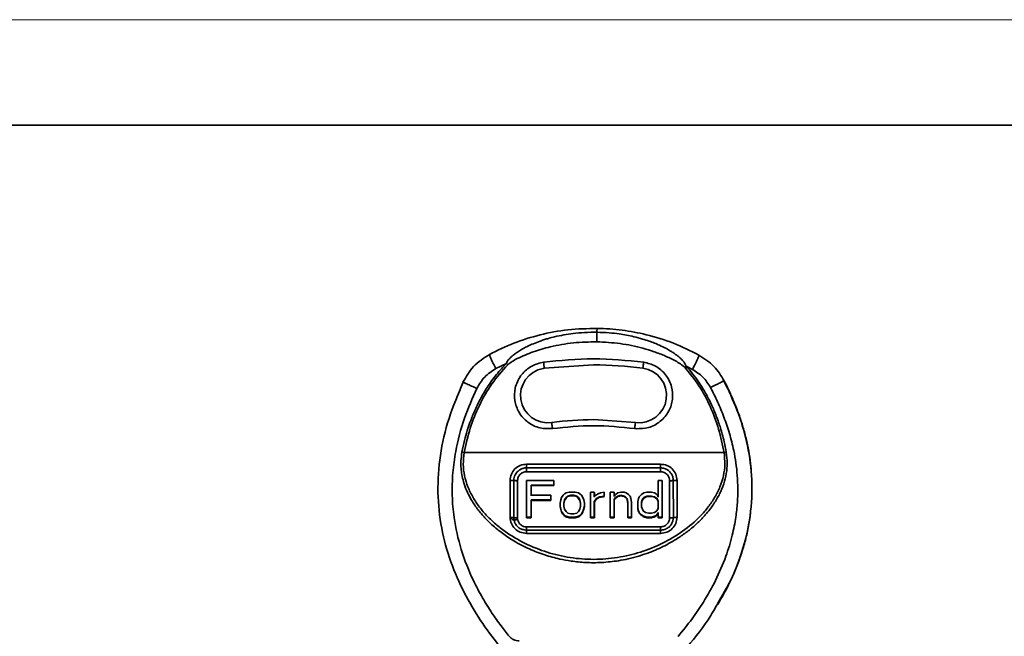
# Model space of a CAD drawing. Header units: millimetres. Extents: x 2485 to 2999, y 1640 to 2004.
# Tile 30 of 32: x 2659 to 2740, y 1953 to 2004. Entities that reach past the tile are written whole.
import ezdxf

# ---------------------------------------------------------------- set-up
doc = ezdxf.new("R2010")
doc.units = ezdxf.units.MM
doc.layers.add('粗实线层', color=7, linetype='Continuous', lineweight=35)
doc.layers.add('细实线层', color=3, linetype='Continuous', lineweight=18)

msp = doc.modelspace()

# ---------------------------------------------------------------- linework, layer by layer
at = {"layer": '粗实线层'}
for p, q in [((2699.097, 1975.71), (2698.236, 1975.284)), ((2702.021, 1975.794), (2702.141, 1975.813)), ((2702.208, 1975.318), (2702.11, 1975.302)), ((2706.253, 1975.592), (2702.208, 1975.318)), ((2714.368, 1975.224), (2713.846, 1975.494)), ((2695.571, 1974.15), (2695.533, 1974.165)), ((2706.253, 1971.092), (2709.691, 1970.859)), ((2709.744, 1970.35), (2709.623, 1970.363)), ((2695.449, 1968.415), (2695.636, 1968.381)), ((2695.636, 1968.381), (2716.96, 1968.381)), ((2700.754, 1967.437), (2711.752, 1967.437)), ((2711.752, 1967.131), (2700.754, 1967.131)), ((2700.754, 1966.819), (2711.752, 1966.819)), ((2699.707, 1966.09), (2699.706, 1963.043)), ((2700.009, 1963.012), (2700.009, 1966.078)), ((2700.752, 1966.07), (2700.753, 1966.092)), ((2700.753, 1966.092), (2700.753, 1963.092)), ((2703.003, 1966.092), (2700.753, 1966.092)), ((2703.003, 1965.709), (2701.128, 1965.709)), ((2701.128, 1965.709), (2701.128, 1964.879)), ((2701.128, 1965.709), (2701.129, 1965.681)), ((2703.004, 1965.681), (2701.129, 1965.681)), ((2703.003, 1965.709), (2703.003, 1966.092)), ((2703.004, 1966.07), (2703.003, 1966.092)), ((2703.004, 1965.681), (2703.003, 1965.709)), ((2711.564, 1966.07), (2711.565, 1966.092)), ((2711.565, 1966.092), (2711.565, 1964.751)), ((2711.878, 1966.092), (2711.565, 1966.092)), ((2711.878, 1966.092), (2711.878, 1963.092)), ((2711.879, 1966.07), (2711.878, 1966.092)), ((2712.497, 1966.075), (2712.497, 1963.015)), ((2712.8, 1963.043), (2712.799, 1966.09)), ((2702.753, 1964.879), (2701.128, 1964.879)), ((2702.753, 1964.496), (2702.753, 1964.879)), ((2702.754, 1964.845), (2702.753, 1964.879)), ((2703.628, 1964.687), (2703.565, 1964.496)), ((2703.628, 1964.687), (2703.753, 1964.879)), ((2703.753, 1964.879), (2703.878, 1965.007)), ((2704.003, 1965.07), (2703.878, 1965.007)), ((2703.878, 1964.496), (2704.003, 1964.687)), ((2704.004, 1964.65), (2703.879, 1964.457)), ((2704.253, 1965.134), (2704.003, 1965.07)), ((2704.003, 1964.687), (2704.128, 1964.815)), ((2704.003, 1964.687), (2704.004, 1964.65)), ((2704.128, 1964.779), (2704.004, 1964.65)), ((2704.128, 1964.815), (2704.378, 1964.879)), ((2704.128, 1964.779), (2704.378, 1964.843)), ((2704.128, 1964.815), (2704.128, 1964.779)), ((2704.753, 1965.134), (2704.253, 1965.134)), ((2704.378, 1964.879), (2704.628, 1964.879)), ((2704.378, 1964.843), (2704.378, 1964.879)), ((2704.378, 1964.843), (2704.628, 1964.843)), ((2704.628, 1964.879), (2704.878, 1964.815)), ((2704.628, 1964.843), (2704.628, 1964.879)), ((2704.628, 1964.843), (2704.877, 1964.779)), ((2705.003, 1965.07), (2704.753, 1965.134)), ((2704.877, 1964.779), (2704.878, 1964.815)), ((2704.877, 1964.779), (2705.002, 1964.65)), ((2704.878, 1964.815), (2705.003, 1964.687)), ((2705.002, 1964.65), (2705.003, 1964.687)), ((2705.002, 1964.65), (2705.127, 1964.457)), ((2705.003, 1965.07), (2705.128, 1965.007)), ((2705.003, 1964.687), (2705.128, 1964.496)), ((2705.253, 1964.879), (2705.128, 1965.007)), ((2705.378, 1964.687), (2705.253, 1964.879)), ((2705.378, 1964.687), (2705.44, 1964.496)), ((2706.002, 1965.103), (2706.003, 1965.134)), ((2706.003, 1965.134), (2706.003, 1963.092)), ((2706.315, 1965.134), (2706.003, 1965.134)), ((2706.315, 1964.751), (2706.315, 1965.134)), ((2706.316, 1965.103), (2706.315, 1965.134)), ((2706.315, 1964.751), (2706.44, 1964.879)), ((2706.44, 1964.879), (2706.628, 1965.007)), ((2706.503, 1964.624), (2706.753, 1964.751)), ((2706.815, 1965.07), (2706.628, 1965.007)), ((2707.128, 1964.815), (2706.753, 1964.751)), ((2706.753, 1964.751), (2706.753, 1964.714)), ((2707.128, 1965.134), (2706.815, 1965.07)), ((2707.128, 1964.815), (2707.128, 1965.134)), ((2707.129, 1965.103), (2707.128, 1965.134)), ((2707.129, 1964.779), (2707.128, 1964.815)), ((2707.627, 1965.103), (2707.628, 1965.134)), ((2707.628, 1965.134), (2707.628, 1963.092)), ((2707.94, 1965.134), (2707.628, 1965.134)), ((2707.94, 1964.815), (2707.94, 1965.134)), ((2707.94, 1965.134), (2707.941, 1965.103)), ((2707.94, 1964.815), (2708.065, 1964.943)), ((2707.94, 1964.56), (2708.065, 1964.687)), ((2708.065, 1964.943), (2708.253, 1965.07)), ((2708.065, 1964.687), (2708.253, 1964.815)), ((2708.066, 1964.65), (2708.065, 1964.687)), ((2708.503, 1965.134), (2708.253, 1965.07)), ((2708.503, 1964.879), (2708.253, 1964.815)), ((2708.253, 1964.815), (2708.253, 1964.779)), ((2708.753, 1965.134), (2708.503, 1965.134)), ((2708.753, 1964.815), (2708.503, 1964.879)), ((2708.503, 1964.879), (2708.503, 1964.843)), ((2708.753, 1965.134), (2708.94, 1965.07)), ((2708.753, 1964.815), (2708.878, 1964.751)), ((2708.753, 1964.779), (2708.753, 1964.815)), ((2708.878, 1964.751), (2708.877, 1964.714)), ((2709.003, 1964.624), (2708.878, 1964.751)), ((2709.128, 1964.943), (2708.94, 1965.07)), ((2709.253, 1964.815), (2709.128, 1964.943)), ((2709.253, 1964.815), (2709.315, 1964.624)), ((2709.94, 1964.624), (2710.003, 1964.751)), ((2710.003, 1964.751), (2710.19, 1964.943)), ((2710.19, 1964.943), (2710.378, 1965.07)), ((2710.253, 1964.496), (2710.378, 1964.687)), ((2710.378, 1964.65), (2710.254, 1964.457)), ((2710.628, 1965.134), (2710.378, 1965.07)), ((2710.378, 1964.687), (2710.628, 1964.815)), ((2710.628, 1964.779), (2710.378, 1964.65)), ((2710.378, 1964.687), (2710.378, 1964.65)), ((2711.003, 1965.134), (2710.628, 1965.134)), ((2710.628, 1964.815), (2711.003, 1964.815)), ((2710.628, 1964.815), (2710.628, 1964.779)), ((2710.628, 1964.779), (2711.003, 1964.779)), ((2711.253, 1965.07), (2711.003, 1965.134)), ((2711.003, 1964.815), (2711.253, 1964.751)), ((2711.003, 1964.779), (2711.003, 1964.815)), ((2711.003, 1964.779), (2711.252, 1964.714)), ((2711.252, 1964.714), (2711.253, 1964.751)), ((2711.252, 1964.714), (2711.44, 1964.586)), ((2711.253, 1965.07), (2711.378, 1965.007)), ((2711.253, 1964.751), (2711.44, 1964.624)), ((2711.503, 1964.879), (2711.378, 1965.007)), ((2711.565, 1964.751), (2711.503, 1964.879)), ((2702.753, 1964.496), (2701.128, 1964.496)), ((2701.128, 1964.496), (2701.128, 1963.092)), ((2701.128, 1964.496), (2701.129, 1964.456)), ((2702.754, 1964.456), (2701.129, 1964.456)), ((2702.754, 1964.456), (2702.753, 1964.496)), ((2703.503, 1964.241), (2703.502, 1964.2)), ((2703.502, 1963.942), (2703.503, 1963.985)), ((2703.565, 1964.496), (2703.503, 1964.241)), ((2703.503, 1963.985), (2703.503, 1964.241)), ((2703.628, 1963.539), (2703.503, 1963.985)), ((2703.815, 1964.241), (2703.878, 1964.496)), ((2703.815, 1963.985), (2703.815, 1964.241)), ((2703.815, 1964.241), (2703.816, 1964.199)), ((2703.878, 1963.73), (2703.815, 1963.985)), ((2703.816, 1964.199), (2703.879, 1964.457)), ((2703.816, 1964.199), (2703.816, 1963.942)), ((2703.879, 1964.457), (2703.878, 1964.496)), ((2705.127, 1964.457), (2705.128, 1964.496)), ((2705.189, 1964.199), (2705.127, 1964.457)), ((2705.128, 1964.496), (2705.19, 1964.241)), ((2705.19, 1963.985), (2705.128, 1963.73)), ((2705.19, 1964.241), (2705.189, 1964.199)), ((2705.189, 1964.199), (2705.189, 1963.942)), ((2705.19, 1964.241), (2705.19, 1963.985)), ((2705.378, 1963.539), (2705.503, 1963.985)), ((2705.44, 1964.496), (2705.503, 1964.241)), ((2705.503, 1963.985), (2705.503, 1964.241)), ((2705.503, 1964.241), (2705.504, 1964.2)), ((2705.504, 1963.942), (2705.503, 1963.985)), ((2706.315, 1964.368), (2706.503, 1964.624)), ((2706.315, 1964.368), (2706.315, 1963.092)), ((2706.316, 1964.328), (2706.315, 1964.368)), ((2706.503, 1964.586), (2706.503, 1964.624)), ((2707.94, 1964.56), (2707.94, 1963.092)), ((2707.941, 1964.521), (2707.94, 1964.56)), ((2709.002, 1964.586), (2709.003, 1964.624)), ((2709.003, 1964.624), (2709.065, 1964.304)), ((2709.065, 1964.304), (2709.065, 1963.092)), ((2709.065, 1964.264), (2709.065, 1964.304)), ((2709.315, 1964.624), (2709.378, 1964.304)), ((2709.378, 1964.304), (2709.378, 1963.092)), ((2709.378, 1964.304), (2709.379, 1964.264)), ((2709.878, 1964.368), (2709.877, 1964.329)), ((2709.877, 1963.813), (2709.878, 1963.858)), ((2709.94, 1964.624), (2709.878, 1964.368)), ((2709.878, 1963.858), (2709.878, 1964.368)), ((2709.878, 1963.858), (2709.94, 1963.602)), ((2710.19, 1964.304), (2710.253, 1964.496)), ((2710.19, 1963.921), (2710.19, 1964.304)), ((2710.19, 1964.304), (2710.191, 1964.264)), ((2710.315, 1963.602), (2710.19, 1963.921)), ((2710.191, 1964.264), (2710.254, 1964.457)), ((2710.191, 1964.264), (2710.191, 1963.877)), ((2710.254, 1964.457), (2710.253, 1964.496)), ((2711.44, 1964.624), (2711.565, 1964.432)), ((2711.44, 1964.586), (2711.44, 1964.624)), ((2711.44, 1964.586), (2711.564, 1964.393)), ((2711.564, 1964.393), (2711.565, 1964.432)), ((2711.564, 1964.393), (2711.564, 1963.749)), ((2711.565, 1964.432), (2711.565, 1963.794)), ((2699.706, 1963.043), (2699.721, 1962.868)), ((2700.018, 1962.891), (2700.009, 1963.012)), ((2700.753, 1963.092), (2700.752, 1963.039)), ((2701.129, 1963.039), (2700.752, 1963.039)), ((2701.128, 1963.092), (2700.753, 1963.092)), ((2701.128, 1963.092), (2701.129, 1963.039)), ((2703.628, 1963.539), (2703.627, 1963.49)), ((2703.753, 1963.347), (2703.628, 1963.539)), ((2703.753, 1963.347), (2703.752, 1963.297)), ((2703.878, 1963.219), (2703.753, 1963.347)), ((2703.877, 1963.168), (2703.878, 1963.219)), ((2704.003, 1963.539), (2703.878, 1963.73)), ((2703.878, 1963.219), (2704.003, 1963.156)), ((2704.003, 1963.156), (2704.002, 1963.103)), ((2704.128, 1963.411), (2704.003, 1963.539)), ((2704.253, 1963.092), (2704.003, 1963.156)), ((2704.378, 1963.347), (2704.128, 1963.411)), ((2704.753, 1963.092), (2704.253, 1963.092)), ((2704.253, 1963.092), (2704.253, 1963.039)), ((2704.753, 1963.039), (2704.253, 1963.039)), ((2704.628, 1963.347), (2704.378, 1963.347)), ((2704.878, 1963.411), (2704.628, 1963.347)), ((2705.003, 1963.156), (2704.753, 1963.092)), ((2704.753, 1963.092), (2704.753, 1963.039)), ((2705.003, 1963.539), (2704.878, 1963.411)), ((2705.128, 1963.73), (2705.003, 1963.539)), ((2705.128, 1963.219), (2705.003, 1963.156)), ((2705.003, 1963.156), (2705.003, 1963.103)), ((2705.128, 1963.219), (2705.253, 1963.347)), ((2705.128, 1963.168), (2705.128, 1963.219)), ((2705.253, 1963.347), (2705.378, 1963.539)), ((2705.254, 1963.297), (2705.253, 1963.347)), ((2705.379, 1963.49), (2705.378, 1963.539)), ((2706.003, 1963.092), (2706.002, 1963.039)), ((2706.316, 1963.039), (2706.002, 1963.039)), ((2706.315, 1963.092), (2706.003, 1963.092)), ((2706.315, 1963.092), (2706.316, 1963.039)), ((2707.628, 1963.092), (2707.627, 1963.039)), ((2707.941, 1963.039), (2707.627, 1963.039)), ((2707.94, 1963.092), (2707.628, 1963.092)), ((2707.94, 1963.092), (2707.941, 1963.039)), ((2709.065, 1963.092), (2709.064, 1963.039)), ((2709.379, 1963.039), (2709.064, 1963.039)), ((2709.378, 1963.092), (2709.065, 1963.092)), ((2709.378, 1963.092), (2709.379, 1963.039)), ((2710.003, 1963.475), (2709.94, 1963.602)), ((2709.94, 1963.602), (2709.94, 1963.555)), ((2710.003, 1963.475), (2710.002, 1963.426)), ((2710.19, 1963.283), (2710.003, 1963.475)), ((2710.378, 1963.156), (2710.19, 1963.283)), ((2710.19, 1963.283), (2710.19, 1963.232)), ((2710.503, 1963.475), (2710.315, 1963.602)), ((2710.378, 1963.156), (2710.377, 1963.103)), ((2710.628, 1963.092), (2710.378, 1963.156)), ((2710.753, 1963.411), (2710.503, 1963.475)), ((2711.003, 1963.092), (2710.628, 1963.092)), ((2710.628, 1963.092), (2710.628, 1963.039)), ((2711.003, 1963.039), (2710.628, 1963.039)), ((2711.003, 1963.411), (2710.753, 1963.411)), ((2711.253, 1963.475), (2711.003, 1963.411)), ((2711.253, 1963.156), (2711.003, 1963.092)), ((2711.003, 1963.092), (2711.003, 1963.039)), ((2711.44, 1963.602), (2711.253, 1963.475)), ((2711.378, 1963.219), (2711.253, 1963.156)), ((2711.253, 1963.156), (2711.253, 1963.103)), ((2711.378, 1963.219), (2711.503, 1963.347)), ((2711.378, 1963.168), (2711.378, 1963.219)), ((2711.565, 1963.794), (2711.44, 1963.602)), ((2711.503, 1963.347), (2711.565, 1963.475)), ((2711.504, 1963.297), (2711.503, 1963.347)), ((2711.565, 1963.475), (2711.564, 1963.422)), ((2711.565, 1963.092), (2711.564, 1963.039)), ((2711.879, 1963.039), (2711.564, 1963.039)), ((2711.565, 1963.092), (2711.565, 1963.475)), ((2711.878, 1963.092), (2711.565, 1963.092)), ((2711.878, 1963.092), (2711.879, 1963.039)), ((2711.752, 1962.282), (2700.754, 1962.282)), ((2700.754, 1962.014), (2711.752, 1962.014)), ((2711.752, 1961.752), (2700.754, 1961.752))]:
    msp.add_line(p, q, dxfattribs=at)
msp.add_lwpolyline([(2515.413, 1995.295), (2990.026, 1995.295), (2990.026, 1646.849), (2515.413, 1646.849)], close=True, dxfattribs=at)
at = {"layer": '粗实线层', "flags": 128}
for points in [[(2699.404, 1963.069), (2699.404, 1963.446), (2699.404, 1963.824), (2699.404, 1964.203), (2699.404, 1964.582), (2699.404, 1964.961), (2699.404, 1965.341), (2699.404, 1965.721), (2699.404, 1966.102)], [(2713.102, 1966.102), (2713.102, 1965.721), (2713.102, 1965.341), (2713.102, 1964.961), (2713.102, 1964.582), (2713.102, 1964.203), (2713.102, 1963.824), (2713.102, 1963.446), (2713.102, 1963.069)]]:
    msp.add_lwpolyline(points, dxfattribs=at)
at = {"layer": '粗实线层'}
for centre, radius, start, end in [((2702.511, 1973.088), 2.25, 100.27558, 277.74858), ((2706.253, 1945.592), 30, 82.25142, 90), ((2709.994, 1973.088), 2.25, 262.25142, 82.25142), ((2706.253, 1945.592), 25.5, 90, 97.74858)]:
    msp.add_arc(centre, radius, start, end, dxfattribs=at)
for centre, major_axis, ratio, start_param, end_param in [((2700.844, 1968.382), (0.01, 35), 0.002605, 1.636918, 1.724077), ((2701.037, 1968.382), (-0.008, 35), 0.002608, 4.611149, 4.635135), ((2702.912, 1968.382), (-0.006, 35), 0.002611, 4.635135, 4.646267), ((2711.656, 1968.382), (0.008, 35), 0.002609, 1.636918, 1.675651), ((2711.787, 1968.382), (-0.01, 35), 0.002605, 4.559109, 4.646266), ((2702.662, 1968.382), (-0.01, 35), 0.002603, 4.599983, 4.611149), ((2706.094, 1968.382), (0.011, 35), 0.0026, 1.664635, 1.724077), ((2706.225, 1968.382), (-0.009, 35), 0.002605, 4.607484, 4.61855), ((2706.615, 1968.382), (203.522, 34.816), 0.017623, 4.710055, 4.711901), ((2707.037, 1968.382), (-0.009, 35), 0.002606, 4.609247, 4.618554), ((2707.719, 1968.382), (0.011, 35), 0.0026, 1.664635, 1.724077), ((2707.85, 1968.382), (-0.009, 35), 0.002606, 4.609336, 4.618551), ((2708.152, 1968.382), (135.705, 34.834), 0.025092, 4.706696, 4.708536), ((2708.854, 1968.382), (135.705, -34.834), 0.025092, 4.716242, 4.718082), ((2701.037, 1968.382), (-0.012, 35), 0.002596, 4.559108, 4.599983), ((2703.594, 1968.382), (0.011, 35), 0.002598, 1.690589, 1.698019), ((2705.412, 1968.382), (-0.011, 35), 0.002598, 4.585167, 4.592597), ((2706.225, 1968.382), (-0.012, 35), 0.002595, 4.559108, 4.596291), ((2707.85, 1968.382), (-0.012, 35), 0.002596, 4.559108, 4.601849), ((2709.119, 1968.382), (-6.728, 35), 0.023461, 1.674972, 1.684228), ((2709.156, 1968.382), (0.012, 35), 0.002595, 1.68874, 1.724077), ((2709.287, 1968.382), (-0.012, 35), 0.002595, 4.559108, 4.594451), ((2709.969, 1968.382), (0.011, 35), 0.002599, 1.686879, 1.701733), ((2704.286, 1968.382), (134.855, -34.638), 0.037235, 4.719847, 4.721703), ((2704.719, 1968.382), (134.855, 34.638), 0.037235, 4.703074, 4.704931), ((2709.991, 1968.382), (-8.371, 34.999), 0.03288, 1.693868, 1.701304), ((2710.661, 1968.382), (134.855, -34.638), 0.037234, 4.719847, 4.721703), ((2710.969, 1968.382), (134.855, 34.638), 0.037235, 4.703075, 4.704931), ((2711.656, 1968.382), (0.013, 35), 0.00259, 1.712995, 1.724077)]:
    msp.add_ellipse(centre, major_axis=major_axis, ratio=ratio, start_param=start_param, end_param=end_param, dxfattribs=at)
for points, knots in [([(2697.711, 1976.458), (2698.368, 1976.78), (2699.701, 1977.432), (2701.868, 1978.098), (2704.161, 1978.537), (2705.738, 1978.572), (2706.537, 1978.589)], [0, 0, 0, 0, 0.23907, 0.4853959, 0.7390249, 1, 1, 1, 1]), ([(2706.531, 1978.273), (2706.533, 1978.367), (2706.536, 1978.549), (2706.536, 1978.576), (2706.537, 1978.589)], [0, 0, 0, 0, 0.516422, 1, 1, 1, 1]), ([(2706.537, 1978.589), (2706.886, 1978.578), (2707.576, 1978.556), (2708.597, 1978.449), (2709.591, 1978.292), (2711.006, 1977.985), (2712.818, 1977.433), (2714.213, 1976.742), (2714.905, 1976.399)], [0, 0, 0, 0, 0.119828, 0.237287, 0.352382, 0.465117, 0.734936, 1, 1, 1, 1]), ([(2706.531, 1978.273), (2706.19, 1978.271), (2705.537, 1978.267), (2704.627, 1978.184), (2703.809, 1978.062), (2703.137, 1977.921), (2702.616, 1977.786), (2702.219, 1977.666), (2701.799, 1977.527), (2701.335, 1977.346), (2700.883, 1977.145), (2700.502, 1976.947), (2700.176, 1976.756), (2699.891, 1976.567), (2699.696, 1976.422), (2699.537, 1976.284), (2699.416, 1976.17), (2699.27, 1976.021), (2699.161, 1975.88), (2699.116, 1975.76), (2699.097, 1975.71)], [0, 0, 0, 0, 0.125501, 0.240115, 0.33611, 0.429862, 0.492616, 0.534149, 0.582944, 0.655398, 0.717887, 0.765209, 0.813801, 0.857215, 0.891332, 0.903256, 0.935196, 0.952688, 0.980349, 1, 1, 1, 1]), ([(2706.519, 1977.484), (2706.52, 1977.559), (2706.523, 1977.711), (2706.526, 1977.927), (2706.529, 1978.122), (2706.531, 1978.223), (2706.531, 1978.273)], [0, 0, 0, 0, 0.246748, 0.500007, 0.753262, 1, 1, 1, 1]), ([(2713.846, 1975.494), (2713.844, 1975.504), (2713.84, 1975.527), (2713.83, 1975.549), (2713.819, 1975.571), (2713.788, 1975.63), (2713.729, 1975.734), (2713.65, 1975.858), (2713.529, 1975.988), (2713.394, 1976.125), (2713.218, 1976.278), (2713.037, 1976.418), (2712.822, 1976.571), (2712.553, 1976.744), (2712.165, 1976.966), (2711.723, 1977.182), (2711.245, 1977.385), (2710.78, 1977.558), (2710.217, 1977.74), (2709.407, 1977.954), (2708.492, 1978.125), (2707.48, 1978.241), (2706.866, 1978.262), (2706.531, 1978.273)], [0, 0, 0, 0, 0.003796, 0.00865, 0.009148, 0.01267, 0.033346, 0.053512, 0.066877, 0.099202, 0.124836, 0.153371, 0.183886, 0.222856, 0.271771, 0.349317, 0.404743, 0.463896, 0.532889, 0.623694, 0.77313, 0.876452, 1, 1, 1, 1]), ([(2706.519, 1977.484), (2705.877, 1977.471), (2704.592, 1977.446), (2702.845, 1977.136), (2701.304, 1976.691), (2700.271, 1976.256), (2699.572, 1975.888), (2699.324, 1975.698), (2699.203, 1975.604)], [0, 0, 0, 0, 0.251134, 0.502215, 0.691721, 0.878118, 0.940133, 1, 1, 1, 1]), ([(2713.736, 1975.394), (2713.619, 1975.491), (2713.381, 1975.689), (2712.834, 1975.999), (2712.123, 1976.345), (2711.23, 1976.688), (2710.009, 1977.061), (2708.435, 1977.388), (2707.158, 1977.452), (2706.519, 1977.484)], [0, 0, 0, 0, 0.059645, 0.121609, 0.246625, 0.370336, 0.497628, 0.748775, 1, 1, 1, 1]), ([(2695.533, 1974.165), (2695.792, 1974.62), (2696.329, 1975.562), (2697.24, 1976.153), (2697.711, 1976.458)], [0, 0, 0, 0, 0.482757, 1, 1, 1, 1]), ([(2697.711, 1976.458), (2697.71, 1976.438), (2697.708, 1976.396), (2697.819, 1976.127), (2698.001, 1975.742), (2698.159, 1975.433), (2698.236, 1975.284)], [0, 0, 0, 0, 0.242367, 0.500665, 0.758597, 1, 1, 1, 1]), ([(2714.368, 1975.224), (2714.446, 1975.373), (2714.608, 1975.682), (2714.793, 1976.068), (2714.907, 1976.337), (2714.905, 1976.379), (2714.905, 1976.399)], [0, 0, 0, 0, 0.241447, 0.499456, 0.757764, 1, 1, 1, 1]), ([(2714.905, 1976.399), (2715.343, 1976.114), (2716.19, 1975.564), (2716.717, 1974.703), (2716.97, 1974.288)], [0, 0, 0, 0, 0.518093, 1, 1, 1, 1]), ([(2695.449, 1968.415), (2695.514, 1968.741), (2695.635, 1969.339), (2695.864, 1970.152), (2696.133, 1970.951), (2696.47, 1971.806), (2696.934, 1972.773), (2697.528, 1973.792), (2698.242, 1974.799), (2698.819, 1975.414), (2699.097, 1975.71)], [0, 0, 0, 0, 0.120366, 0.221118, 0.306047, 0.425749, 0.554022, 0.694625, 0.852997, 1, 1, 1, 1]), ([(2699.203, 1975.604), (2698.75, 1975.095), (2697.843, 1974.076), (2696.848, 1972.288), (2696.074, 1970.389), (2695.783, 1969.056), (2695.636, 1968.381)], [0, 0, 0, 0, 0.249613, 0.499785, 0.746933, 1, 1, 1, 1]), ([(2698.236, 1975.284), (2697.909, 1975.074), (2697.257, 1974.656), (2696.864, 1973.987), (2696.667, 1973.654)], [0, 0, 0, 0, 0.500831, 1, 1, 1, 1]), ([(2699.097, 1975.71), (2699.115, 1975.692), (2699.15, 1975.657), (2699.185, 1975.622), (2699.203, 1975.604)], [0, 0, 0, 0, 0.503585, 1, 1, 1, 1]), ([(2702.882, 1970.363), (2702.539, 1970.353), (2702.01, 1970.337), (2701.336, 1970.582), (2700.86, 1970.866), (2700.448, 1971.241), (2700.03, 1971.816), (2699.731, 1972.647), (2699.758, 1973.531), (2699.978, 1974.207), (2700.254, 1974.691), (2700.619, 1975.108), (2701.183, 1975.549), (2701.691, 1975.698), (2702.021, 1975.794)], [0, 0, 0, 0, 0.119873, 0.184967, 0.25, 0.315094, 0.380127, 0.5, 0.619873, 0.684967, 0.75, 0.815094, 0.880127, 1, 1, 1, 1]), ([(2702.141, 1975.813), (2702.152, 1975.752), (2702.171, 1975.646), (2702.182, 1975.524), (2702.193, 1975.426), (2702.205, 1975.339), (2702.207, 1975.325), (2702.208, 1975.318)], [0, 0, 0, 0, 0.238324, 0.410039, 0.532766, 0.750226, 1, 1, 1, 1]), ([(2710.365, 1975.813), (2710.698, 1975.732), (2711.213, 1975.606), (2711.796, 1975.19), (2712.179, 1974.789), (2712.476, 1974.318), (2712.725, 1973.652), (2712.791, 1972.77), (2712.529, 1971.927), (2712.137, 1971.333), (2711.742, 1970.941), (2711.278, 1970.636), (2710.617, 1970.362), (2710.087, 1970.354), (2709.744, 1970.35)], [0, 0, 0, 0, 0.119873, 0.184967, 0.25, 0.315094, 0.380127, 0.5, 0.619873, 0.684967, 0.75, 0.815094, 0.880127, 1, 1, 1, 1]), ([(2710.298, 1975.318), (2710.298, 1975.32), (2710.299, 1975.324), (2710.303, 1975.359), (2710.311, 1975.413), (2710.318, 1975.469), (2710.329, 1975.544), (2710.343, 1975.649), (2710.357, 1975.756), (2710.365, 1975.813)], [0, 0, 0, 0, 0.136011, 0.272021, 0.408032, 0.544043, 0.588953, 0.778866, 1, 1, 1, 1]), ([(2713.736, 1975.394), (2713.754, 1975.411), (2713.791, 1975.444), (2713.828, 1975.477), (2713.846, 1975.494)], [0, 0, 0, 0, 0.496447, 1, 1, 1, 1]), ([(2716.96, 1968.381), (2716.828, 1969.028), (2716.568, 1970.306), (2715.864, 1972.153), (2714.965, 1973.891), (2714.139, 1974.902), (2713.736, 1975.394)], [0, 0, 0, 0, 0.252771, 0.500175, 0.756343, 1, 1, 1, 1]), ([(2713.846, 1975.494), (2713.983, 1975.341), (2714.309, 1974.976), (2714.757, 1974.38), (2715.148, 1973.784), (2715.452, 1973.263), (2715.701, 1972.8), (2715.929, 1972.336), (2716.139, 1971.864), (2716.334, 1971.379), (2716.512, 1970.893), (2716.676, 1970.393), (2716.829, 1969.865), (2716.999, 1969.199), (2717.092, 1968.703), (2717.147, 1968.413)], [0, 0, 0, 0, 0.077739, 0.185261, 0.28246, 0.34745, 0.413835, 0.481613, 0.543374, 0.609468, 0.679853, 0.739418, 0.808904, 0.888146, 1, 1, 1, 1]), ([(2715.857, 1973.724), (2715.664, 1974.029), (2715.279, 1974.639), (2714.672, 1975.029), (2714.368, 1975.224)], [0, 0, 0, 0, 0.4992, 1, 1, 1, 1]), ([(2695.552, 1974.159), (2695.135, 1973.18), (2694.308, 1971.244), (2693.606, 1968.189), (2693.394, 1965.143), (2693.706, 1962.19), (2694.466, 1959.423), (2695.577, 1956.895), (2696.917, 1954.601), (2697.963, 1953.223), (2698.476, 1952.548)], [0, 0, 0, 0, 0.137864, 0.27279, 0.404487, 0.532448, 0.65616, 0.775334, 0.889917, 1, 1, 1, 1]), ([(2696.667, 1973.654), (2696.312, 1972.849), (2695.575, 1971.18), (2694.959, 1968.838), (2694.669, 1966.697), (2694.618, 1964.882), (2694.794, 1962.755), (2695.332, 1960.393), (2696.198, 1958.198), (2697.1, 1956.484), (2697.871, 1955.247), (2698.608, 1954.199), (2699.102, 1953.578), (2699.328, 1953.293)], [0, 0, 0, 0, 0.120905, 0.250766, 0.331428, 0.417724, 0.500091, 0.624551, 0.749417, 0.823691, 0.890788, 0.949863, 1, 1, 1, 1]), ([(2696.667, 1973.654), (2696.518, 1973.723), (2696.21, 1973.866), (2695.84, 1974.034), (2695.612, 1974.136), (2695.581, 1974.146), (2695.571, 1974.15)], [0, 0, 0, 0, 0.2740786, 0.5658269, 0.8575752, 1, 1, 1, 1]), ([(2713.192, 1953.282), (2713.581, 1953.758), (2714.318, 1954.665), (2715.348, 1956.195), (2716.308, 1957.898), (2717.103, 1959.742), (2717.64, 1961.499), (2717.932, 1962.979), (2718.07, 1964.253), (2718.106, 1965.395), (2718.06, 1966.491), (2717.945, 1967.539), (2717.741, 1968.698), (2717.424, 1969.957), (2716.971, 1971.292), (2716.452, 1972.546), (2716.052, 1973.337), (2715.857, 1973.724)], [0, 0, 0, 0, 0.0837066, 0.1590703, 0.2507365, 0.3493653, 0.4317705, 0.5001331, 0.5542293, 0.6059227, 0.6555165, 0.7032376, 0.7492448, 0.8156154, 0.8795308, 0.9410212, 1, 1, 1, 1]), ([(2715.857, 1973.724), (2716.003, 1973.799), (2716.304, 1973.953), (2716.672, 1974.14), (2716.923, 1974.267), (2716.955, 1974.281), (2716.97, 1974.288)], [0, 0, 0, 0, 0.24122, 0.498709, 0.756905, 1, 1, 1, 1]), ([(2716.652, 1956.382), (2716.919, 1956.829), (2717.713, 1958.162), (2718.605, 1960.578), (2719.234, 1963.533), (2719.304, 1966.474), (2718.883, 1969.278), (2718.094, 1971.891), (2717.327, 1973.495), (2716.952, 1974.28)], [0, 0, 0, 0, 0.083331, 0.24812, 0.40894, 0.565106, 0.715894, 0.860878, 1, 1, 1, 1]), ([(2716.97, 1974.288), (2717.092, 1974.045), (2717.358, 1973.516), (2717.748, 1972.642), (2718.136, 1971.662), (2718.485, 1970.618), (2718.774, 1969.565), (2718.992, 1968.525), (2719.154, 1967.529), (2719.192, 1966.877), (2719.209, 1966.567)], [0, 0, 0, 0, 0.100751, 0.219199, 0.354335, 0.491226, 0.62674, 0.758358, 0.884855, 1, 1, 1, 1]), ([(2702.882, 1970.363), (2702.877, 1970.397), (2702.866, 1970.465), (2702.857, 1970.542), (2702.853, 1970.589), (2702.844, 1970.647), (2702.835, 1970.706), (2702.829, 1970.752), (2702.827, 1970.765), (2702.827, 1970.767), (2702.827, 1970.767), (2702.827, 1970.768), (2702.827, 1970.769), (2702.825, 1970.78), (2702.822, 1970.807), (2702.816, 1970.848), (2702.815, 1970.855), (2702.815, 1970.859)], [0, 0, 0, 0, 0.129695, 0.262851, 0.308467, 0.330313, 0.520816, 0.594028, 0.604921, 0.60631, 0.606484, 0.606532, 0.608921, 0.615646, 0.681569, 0.809789, 1, 1, 1, 1]), ([(2709.623, 1970.363), (2709.628, 1970.39), (2709.638, 1970.457), (2709.649, 1970.558), (2709.663, 1970.656), (2709.676, 1970.744), (2709.684, 1970.809), (2709.69, 1970.851), (2709.691, 1970.856), (2709.691, 1970.859)], [0, 0, 0, 0, 0.104624, 0.256477, 0.399905, 0.537531, 0.71502, 0.844169, 1, 1, 1, 1]), ([(2717.147, 1968.413), (2717.184, 1968.111), (2717.253, 1967.53), (2717.166, 1966.652), (2716.955, 1965.81), (2716.609, 1964.971), (2716.105, 1964.111), (2715.499, 1963.319), (2714.812, 1962.612), (2714.118, 1962.013), (2713.22, 1961.36), (2712.135, 1960.731), (2710.989, 1960.217), (2709.979, 1959.885), (2709.126, 1959.652), (2708.113, 1959.465), (2706.937, 1959.337), (2705.635, 1959.337), (2704.484, 1959.453), (2703.368, 1959.651), (2702.213, 1959.968), (2700.942, 1960.458), (2699.78, 1961.062), (2698.757, 1961.74), (2697.946, 1962.403), (2697.258, 1963.084), (2696.678, 1963.786), (2696.193, 1964.524), (2695.82, 1965.271), (2695.579, 1965.949), (2695.44, 1966.549), (2695.366, 1967.124), (2695.352, 1967.742), (2695.415, 1968.182), (2695.449, 1968.415)], [0, 0, 0, 0, 0.028606, 0.055034, 0.082647, 0.110363, 0.140613, 0.176839, 0.204639, 0.233982, 0.263719, 0.309901, 0.35264, 0.382413, 0.410431, 0.436106, 0.479571, 0.521901, 0.558597, 0.588542, 0.628807, 0.671547, 0.717304, 0.752607, 0.787874, 0.816511, 0.844329, 0.874134, 0.900032, 0.923116, 0.941983, 0.958098, 0.977845, 1, 1, 1, 1]), ([(2695.636, 1968.381), (2695.596, 1968.063), (2695.518, 1967.427), (2695.639, 1966.476), (2695.918, 1965.555), (2696.342, 1964.697), (2696.884, 1963.891), (2697.51, 1963.166), (2698.216, 1962.499), (2699.229, 1961.706), (2700.623, 1960.876), (2702.428, 1960.156), (2704.327, 1959.716), (2706.275, 1959.567), (2708.221, 1959.723), (2710.119, 1960.169), (2711.923, 1960.892), (2713.588, 1961.883), (2714.826, 1962.931), (2715.669, 1963.9), (2716.216, 1964.703), (2716.646, 1965.558), (2716.934, 1966.476), (2717.066, 1967.426), (2716.995, 1968.063), (2716.96, 1968.381)], [0, 0, 0, 0, 0.030928, 0.0619, 0.092092, 0.124016, 0.15445, 0.186399, 0.217167, 0.248978, 0.311626, 0.374395, 0.437217, 0.500013, 0.562809, 0.625633, 0.688405, 0.751058, 0.813578, 0.845529, 0.875969, 0.90791, 0.938096, 0.969072, 1, 1, 1, 1]), ([(2717.147, 1968.413), (2717.116, 1968.408), (2717.054, 1968.397), (2716.991, 1968.387), (2716.96, 1968.381)], [0, 0, 0, 0, 0.500514, 1, 1, 1, 1]), ([(2699.404, 1966.102), (2699.424, 1966.276), (2699.464, 1966.625), (2699.776, 1967.068), (2700.223, 1967.377), (2700.577, 1967.417), (2700.754, 1967.437)], [0, 0, 0, 0, 0.247544, 0.497462, 0.748967, 1, 1, 1, 1]), ([(2700.754, 1967.131), (2700.721, 1967.13), (2700.673, 1967.129), (2700.574, 1967.118), (2700.49, 1967.1), (2700.423, 1967.079), (2700.331, 1967.046), (2700.238, 1967.002), (2700.136, 1966.932), (2700.09, 1966.895), (2699.963, 1966.785), (2699.828, 1966.61), (2699.725, 1966.336), (2699.713, 1966.177), (2699.707, 1966.09)], [0, 0, 0, 0, 0.059257, 0.089538, 0.181881, 0.214915, 0.21902, 0.361206, 0.400935, 0.446135, 0.469701, 0.707539, 0.841924, 1, 1, 1, 1]), ([(2711.752, 1967.437), (2711.929, 1967.417), (2712.284, 1967.377), (2712.73, 1967.067), (2713.041, 1966.625), (2713.082, 1966.276), (2713.102, 1966.102)], [0, 0, 0, 0, 0.25209, 0.503237, 0.752227, 1, 1, 1, 1]), ([(2712.799, 1966.09), (2712.79, 1966.195), (2712.775, 1966.365), (2712.658, 1966.636), (2712.493, 1966.847), (2712.315, 1966.969), (2712.19, 1967.037), (2712.026, 1967.108), (2711.862, 1967.122), (2711.752, 1967.131)], [0, 0, 0, 0, 0.191689, 0.310171, 0.537139, 0.674185, 0.702117, 0.798418, 1, 1, 1, 1]), ([(2700.009, 1966.078), (2700.021, 1966.175), (2700.044, 1966.369), (2700.215, 1966.615), (2700.462, 1966.785), (2700.657, 1966.807), (2700.754, 1966.819)], [0, 0, 0, 0, 0.25031, 0.500606, 0.750227, 1, 1, 1, 1]), ([(2711.752, 1966.819), (2711.849, 1966.807), (2712.043, 1966.785), (2712.291, 1966.615), (2712.462, 1966.368), (2712.485, 1966.173), (2712.497, 1966.075)], [0, 0, 0, 0, 0.249181, 0.498265, 0.748238, 1, 1, 1, 1]), ([(2700.009, 1966.078), (2699.979, 1966.078), (2699.918, 1966.078), (2699.833, 1966.081), (2699.758, 1966.085), (2699.724, 1966.089), (2699.707, 1966.09)], [0, 0, 0, 0, 0.245724, 0.500047, 0.754346, 1, 1, 1, 1]), ([(2712.497, 1966.075), (2712.522, 1966.076), (2712.577, 1966.077), (2712.66, 1966.08), (2712.741, 1966.085), (2712.779, 1966.089), (2712.799, 1966.09)], [0, 0, 0, 0, 0.209496, 0.450755, 0.717913, 1, 1, 1, 1]), ([(2706.753, 1964.714), (2706.698, 1964.686), (2706.614, 1964.643), (2706.531, 1964.6), (2706.503, 1964.586)], [0, 0, 0, 0, 0.6655657, 1, 1, 1, 1]), ([(2708.066, 1964.65), (2708.04, 1964.624), (2707.999, 1964.581), (2707.957, 1964.538), (2707.941, 1964.521)], [0, 0, 0, 0, 0.617093, 1, 1, 1, 1]), ([(2708.253, 1964.779), (2708.213, 1964.751), (2708.15, 1964.708), (2708.088, 1964.665), (2708.066, 1964.65)], [0, 0, 0, 0, 0.6456693, 1, 1, 1, 1]), ([(2708.877, 1964.714), (2708.853, 1964.727), (2708.811, 1964.748), (2708.77, 1964.77), (2708.752, 1964.779)], [0, 0, 0, 0, 0.58129, 1, 1, 1, 1]), ([(2709.002, 1964.586), (2708.976, 1964.612), (2708.935, 1964.655), (2708.893, 1964.698), (2708.877, 1964.714)], [0, 0, 0, 0, 0.6170532, 1, 1, 1, 1]), ([(2703.627, 1963.49), (2703.606, 1963.565), (2703.564, 1963.716), (2703.523, 1963.866), (2703.502, 1963.942)], [0, 0, 0, 0, 0.50001, 1, 1, 1, 1]), ([(2705.504, 1963.942), (2705.483, 1963.866), (2705.441, 1963.716), (2705.399, 1963.565), (2705.379, 1963.49)], [0, 0, 0, 0, 0.50001, 1, 1, 1, 1]), ([(2706.503, 1964.586), (2706.482, 1964.557), (2706.44, 1964.499), (2706.378, 1964.413), (2706.336, 1964.356), (2706.316, 1964.328)], [0, 0, 0, 0, 0.337506, 0.67501, 1, 1, 1, 1]), ([(2700.754, 1961.752), (2700.576, 1961.772), (2700.222, 1961.812), (2699.777, 1962.115), (2699.465, 1962.549), (2699.424, 1962.895), (2699.404, 1963.069)], [0, 0, 0, 0, 0.253074, 0.502073, 0.749744, 1, 1, 1, 1]), ([(2699.404, 1963.069), (2699.427, 1963.065), (2699.46, 1963.058), (2699.496, 1963.036), (2699.525, 1963.006), (2699.542, 1962.964), (2699.559, 1962.929), (2699.567, 1962.913), (2699.57, 1962.908), (2699.573, 1962.902), (2699.582, 1962.893), (2699.607, 1962.878), (2699.644, 1962.865), (2699.689, 1962.858), (2699.71, 1962.864), (2699.721, 1962.868)], [0, 0, 0, 0, 0.1523229, 0.2149156, 0.2713717, 0.4169662, 0.5012886, 0.5244594, 0.531349, 0.5351237, 0.5700764, 0.6134219, 0.7317944, 0.858675, 1, 1, 1, 1]), ([(2699.706, 1963.043), (2699.723, 1963.039), (2699.757, 1963.031), (2699.832, 1963.022), (2699.918, 1963.015), (2699.979, 1963.013), (2700.009, 1963.012)], [0, 0, 0, 0, 0.245228, 0.49936, 0.753827, 1, 1, 1, 1]), ([(2703.752, 1963.297), (2703.725, 1963.338), (2703.683, 1963.403), (2703.642, 1963.467), (2703.627, 1963.49)], [0, 0, 0, 0, 0.647337, 1, 1, 1, 1]), ([(2703.877, 1963.168), (2703.851, 1963.194), (2703.81, 1963.237), (2703.768, 1963.28), (2703.752, 1963.297)], [0, 0, 0, 0, 0.618602, 1, 1, 1, 1]), ([(2704.003, 1963.103), (2703.978, 1963.116), (2703.936, 1963.137), (2703.895, 1963.159), (2703.877, 1963.168)], [0, 0, 0, 0, 0.5825283, 1, 1, 1, 1]), ([(2705.128, 1963.168), (2705.104, 1963.155), (2705.062, 1963.134), (2705.021, 1963.112), (2705.003, 1963.103)], [0, 0, 0, 0, 0.582528, 1, 1, 1, 1]), ([(2705.254, 1963.297), (2705.228, 1963.27), (2705.186, 1963.227), (2705.144, 1963.184), (2705.128, 1963.168)], [0, 0, 0, 0, 0.618592, 1, 1, 1, 1]), ([(2705.379, 1963.49), (2705.352, 1963.448), (2705.31, 1963.384), (2705.268, 1963.319), (2705.254, 1963.297)], [0, 0, 0, 0, 0.6473361, 1, 1, 1, 1]), ([(2710.002, 1963.426), (2709.99, 1963.451), (2709.969, 1963.494), (2709.948, 1963.537), (2709.939, 1963.555)], [0, 0, 0, 0, 0.5850928, 1, 1, 1, 1]), ([(2710.19, 1963.232), (2710.148, 1963.275), (2710.086, 1963.339), (2710.023, 1963.404), (2710.002, 1963.426)], [0, 0, 0, 0, 0.662287, 1, 1, 1, 1]), ([(2710.377, 1963.103), (2710.337, 1963.131), (2710.274, 1963.174), (2710.212, 1963.217), (2710.19, 1963.232)], [0, 0, 0, 0, 0.6463822, 1, 1, 1, 1]), ([(2711.378, 1963.168), (2711.354, 1963.155), (2711.312, 1963.134), (2711.271, 1963.112), (2711.253, 1963.103)], [0, 0, 0, 0, 0.582528, 1, 1, 1, 1]), ([(2711.504, 1963.297), (2711.478, 1963.27), (2711.436, 1963.227), (2711.394, 1963.184), (2711.378, 1963.168)], [0, 0, 0, 0, 0.618603, 1, 1, 1, 1]), ([(2711.564, 1963.422), (2711.553, 1963.398), (2711.532, 1963.356), (2711.512, 1963.315), (2711.504, 1963.297)], [0, 0, 0, 0, 0.573319, 1, 1, 1, 1]), ([(2713.102, 1963.069), (2713.082, 1962.896), (2713.041, 1962.551), (2712.731, 1962.118), (2712.286, 1961.812), (2711.931, 1961.772), (2711.752, 1961.752)], [0, 0, 0, 0, 0.248595, 0.495813, 0.745113, 1, 1, 1, 1]), ([(2711.752, 1962.014), (2711.864, 1962.023), (2711.977, 1962.031), (2712.083, 1962.066), (2712.083, 1962.066), (2712.083, 1962.066), (2712.083, 1962.066), (2712.086, 1962.067), (2712.094, 1962.07), (2712.126, 1962.081), (2712.254, 1962.131), (2712.48, 1962.274), (2712.676, 1962.525), (2712.782, 1962.799), (2712.794, 1962.958), (2712.8, 1963.043)], [0, 0, 0, 0, 0.204551, 0.204561, 0.20458, 0.204639, 0.204852, 0.205651, 0.20874, 0.220886, 0.26903, 0.460123, 0.705506, 0.843775, 1, 1, 1, 1]), ([(2712.497, 1963.015), (2712.486, 1962.919), (2712.463, 1962.727), (2712.292, 1962.484), (2712.044, 1962.316), (2711.849, 1962.294), (2711.752, 1962.282)], [0, 0, 0, 0, 0.249923, 0.499394, 0.749476, 1, 1, 1, 1]), ([(2712.497, 1963.015), (2712.527, 1963.015), (2712.588, 1963.016), (2712.674, 1963.022), (2712.748, 1963.031), (2712.783, 1963.039), (2712.8, 1963.043)], [0, 0, 0, 0, 0.245799, 0.500124, 0.754384, 1, 1, 1, 1]), ([(2719.145, 1963.568), (2719.132, 1963.422), (2719.1, 1963.073), (2719.006, 1962.526), (2718.89, 1961.928), (2718.751, 1961.339), (2718.594, 1960.757), (2718.418, 1960.183), (2718.224, 1959.618), (2717.926, 1958.829), (2717.486, 1957.833), (2717.068, 1956.976), (2716.808, 1956.542), (2716.776, 1956.488)], [0, 0, 0, 0, 0.058329, 0.139923, 0.220938, 0.301462, 0.381572, 0.461339, 0.540823, 0.620076, 0.797742, 0.975029, 1, 1, 1, 1]), ([(2700.018, 1962.891), (2699.989, 1962.887), (2699.929, 1962.877), (2699.845, 1962.868), (2699.772, 1962.865), (2699.738, 1962.867), (2699.721, 1962.868)], [0, 0, 0, 0, 0.245597, 0.499825, 0.754145, 1, 1, 1, 1]), ([(2699.721, 1962.868), (2699.742, 1962.784), (2699.767, 1962.678), (2699.819, 1962.577), (2699.833, 1962.55), (2699.837, 1962.543), (2699.895, 1962.441), (2700.05, 1962.253), (2700.373, 1962.055), (2700.627, 1962.028), (2700.754, 1962.014)], [0, 0, 0, 0, 0.178667, 0.224694, 0.236843, 0.241201, 0.241748, 0.480559, 0.739817, 1, 1, 1, 1]), ([(2700.754, 1962.282), (2700.667, 1962.291), (2700.493, 1962.309), (2700.264, 1962.444), (2700.09, 1962.642), (2700.042, 1962.808), (2700.018, 1962.891)], [0, 0, 0, 0, 0.250089, 0.50001, 0.74988, 1, 1, 1, 1]), ([(2716.429, 1955.896), (2716.431, 1955.899), (2716.699, 1956.305), (2716.905, 1956.747), (2717.11, 1957.187)], [0, 0, 0, 0, 0.006754, 1, 1, 1, 1]), ([(2713.94, 1952.411), (2714.618, 1953.248), (2715.632, 1954.499), (2716.399, 1955.913), (2716.652, 1956.382)], [0, 0, 0, 0, 0.669068, 1, 1, 1, 1]), ([(2699.328, 1953.293), (2699.381, 1953.238), (2699.486, 1953.126), (2699.689, 1953.013), (2699.91, 1952.936), (2700.065, 1952.929), (2700.142, 1952.926)], [0, 0, 0, 0, 0.244283, 0.493344, 0.746479, 1, 1, 1, 1])]:
    msp.add_open_spline(points, degree=3, knots=knots, dxfattribs=at)
for points in [[(2702.141, 1975.813), (2703.511, 1975.952), (2706.253, 1976.231), (2708.994, 1975.952), (2710.365, 1975.813)], [(2709.623, 1970.363), (2708.5, 1970.478), (2706.253, 1970.706), (2704.006, 1970.478), (2702.882, 1970.363)], [(2700.754, 1967.437), (2700.754, 1967.407), (2700.754, 1967.346), (2700.754, 1967.261), (2700.754, 1967.185), (2700.754, 1967.149), (2700.754, 1967.131)], [(2700.754, 1966.819), (2700.754, 1966.85), (2700.754, 1966.912), (2700.754, 1966.999), (2700.754, 1967.076), (2700.754, 1967.113), (2700.754, 1967.131)], [(2711.752, 1967.437), (2711.752, 1967.407), (2711.752, 1967.346), (2711.752, 1967.261), (2711.752, 1967.185), (2711.752, 1967.149), (2711.752, 1967.131)], [(2711.752, 1966.819), (2711.752, 1966.85), (2711.752, 1966.912), (2711.752, 1966.999), (2711.752, 1967.076), (2711.752, 1967.113), (2711.752, 1967.131)], [(2699.404, 1966.102), (2699.434, 1966.102), (2699.495, 1966.101), (2699.58, 1966.099), (2699.655, 1966.095), (2699.689, 1966.092), (2699.707, 1966.09)], [(2713.102, 1966.102), (2713.071, 1966.102), (2713.01, 1966.101), (2712.925, 1966.099), (2712.851, 1966.095), (2712.816, 1966.092), (2712.799, 1966.09)], [(2699.706, 1963.043), (2699.688, 1963.047), (2699.654, 1963.054), (2699.579, 1963.063), (2699.495, 1963.068), (2699.434, 1963.069), (2699.404, 1963.069)], [(2713.102, 1963.069), (2713.072, 1963.069), (2713.011, 1963.068), (2712.926, 1963.063), (2712.852, 1963.054), (2712.817, 1963.047), (2712.8, 1963.043)], [(2700.754, 1962.014), (2700.754, 1962.027), (2700.754, 1962.052), (2700.754, 1962.116), (2700.754, 1962.193), (2700.754, 1962.253), (2700.754, 1962.282)], [(2711.752, 1962.282), (2711.752, 1962.253), (2711.752, 1962.193), (2711.752, 1962.116), (2711.752, 1962.052), (2711.752, 1962.027), (2711.752, 1962.014)], [(2700.754, 1962.014), (2700.754, 1962.002), (2700.754, 1961.977), (2700.754, 1961.915), (2700.754, 1961.839), (2700.754, 1961.781), (2700.754, 1961.752)], [(2711.752, 1961.752), (2711.752, 1961.781), (2711.752, 1961.839), (2711.752, 1961.915), (2711.752, 1961.977), (2711.752, 1962.002), (2711.752, 1962.014)]]:
    msp.add_open_spline(points, degree=3, dxfattribs=at)
at = {"layer": '细实线层'}
msp.add_lwpolyline([(2484.556, 2003.951), (2998.681, 2003.951), (2998.681, 1640.427), (2484.556, 1640.427)], close=True, dxfattribs=at)

doc.saveas('drawing.dxf')
